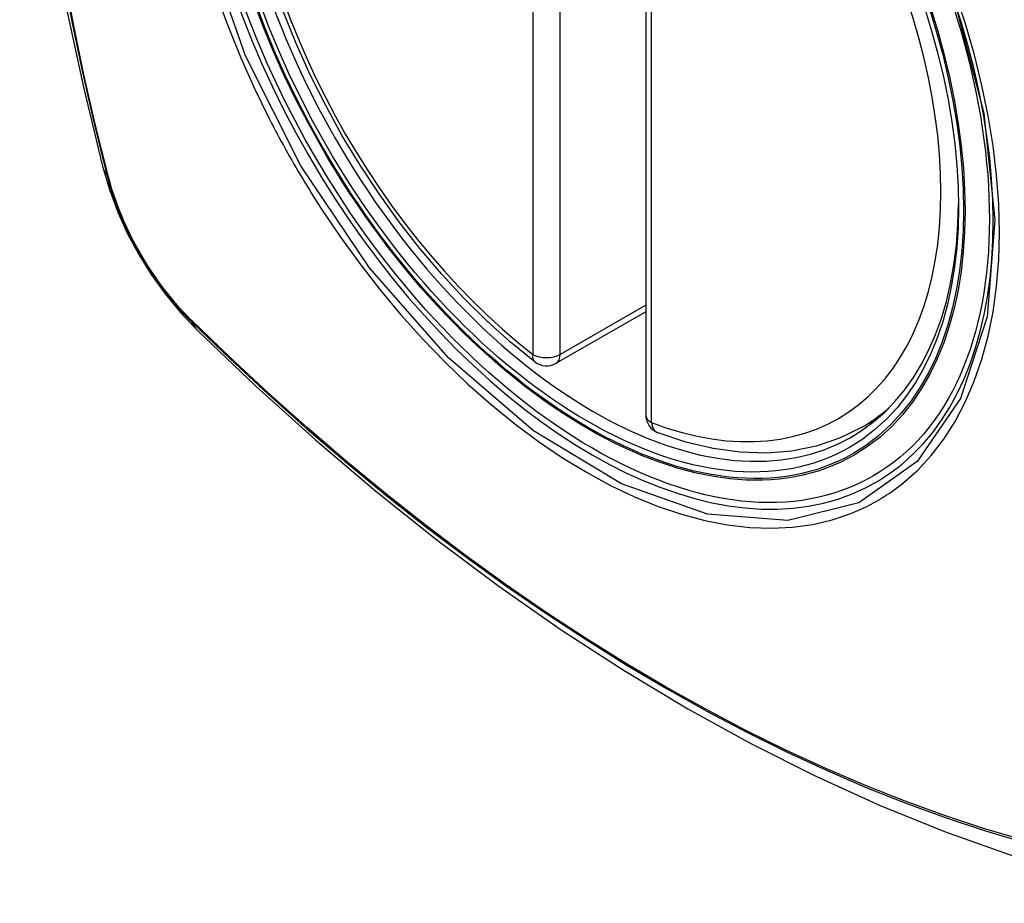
# Model space of a CAD drawing. Header units: inches. Extents: x 338.7 to 398.8, y 125.2 to 189.8.
# Tile 31 of 95: x 394.467 to 395.069, y 155.236 to 155.775. Entities that reach past the tile are written whole.
import ezdxf

# ---------------------------------------------------------------- set-up
doc = ezdxf.new("R2010")
doc.units = ezdxf.units.IN
doc.header["$MEASUREMENT"] = 0
doc.layers.add('Visible Edges(ANSI)', color=7, linetype='Continuous', lineweight=25)
doc.layers.add('Visible Tangent Edges(ANSI)', color=7, linetype='Continuous', lineweight=25)

msp = doc.modelspace()

# ---------------------------------------------------------------- linework, layer by layer
at = {"layer": 'Visible Edges(ANSI)'}
for p, q in [((394.84974, 156.01947), (394.84974, 155.53417)), ((394.84974, 155.5971), (394.79506, 155.56562)), ((394.98155, 155.52643), (394.99185, 155.53236))]:
    msp.add_line(p, q, dxfattribs=at)
at = {"layer": 'Visible Edges(ANSI)', "flags": 128}
for points in [[(394.52145, 156.39382), (394.50861, 156.35571), (394.49756, 156.31648), (394.48827, 156.27619), (394.48071, 156.23492), (394.47487, 156.19273), (394.47073, 156.14968), (394.46825, 156.10584), (394.46743, 156.06127), (394.46825, 156.01602), (394.47067, 155.97017), (394.47469, 155.92377), (394.48029, 155.8769), (394.48744, 155.82961), (394.49612, 155.78197), (394.50631, 155.73406), (394.51798, 155.68594)], [(394.78193, 155.56652), (394.76723, 155.57852), (394.7528, 155.59151), (394.73871, 155.60542), (394.72501, 155.62018), (394.71176, 155.63575), (394.69903, 155.65204), (394.68687, 155.66898), (394.67533, 155.6865), (394.66445, 155.70451), (394.6543, 155.72295), (394.64491, 155.74171), (394.63633, 155.76073), (394.6286, 155.77991)], [(394.51798, 155.68594), (394.52222, 155.67164), (394.52736, 155.65791), (394.53335, 155.6447), (394.54016, 155.63197), (394.54778, 155.61971), (394.55623, 155.60792), (394.56555, 155.59659), (394.57583, 155.58577)], [(394.57583, 155.58577), (394.61164, 155.55164), (394.64802, 155.51891), (394.6849, 155.48763), (394.72226, 155.45785), (394.76003, 155.42963), (394.79817, 155.40301), (394.83664, 155.37805), (394.87539, 155.3548), (394.91437, 155.3333), (394.95355, 155.3136), (394.99287, 155.29575), (395.0323, 155.2798), (395.07179, 155.2658), (395.1113, 155.25381), (395.15078, 155.24386), (395.19017, 155.23603)], [(394.98155, 155.52643), (394.96817, 155.51986), (394.95393, 155.51505), (394.93897, 155.51203), (394.92341, 155.5108), (394.90738, 155.51133), (394.89097, 155.51359), (394.87427, 155.51754), (394.85738, 155.52312)]]:
    msp.add_lwpolyline(points, dxfattribs=at)
at = {"layer": 'Visible Edges(ANSI)'}
for centre, start, end in [((394.78917, 155.57585), 232.21581, 299.93599), ((394.86155, 155.53417), 180, 249.36936)]:
    msp.add_arc(centre, 0.01181, start, end, dxfattribs=at)
msp.add_ellipse((394.81457, 155.79145), major_axis=(-0.15963, 0.2772), ratio=0.578093, dxfattribs=at)
msp.add_ellipse((394.81805, 155.79345), major_axis=(0.15718, -0.27294), ratio=0.578093, start_param=2.362013, end_param=7.062765, dxfattribs=at)
at = {"layer": 'Visible Tangent Edges(ANSI)'}
for p, q in [((394.78081, 156.05634), (394.78081, 155.57104)), ((394.79752, 155.57104), (394.79752, 156.05634)), ((394.85319, 155.52936), (394.85319, 156.01466)), ((394.52151, 155.67983), (394.52139, 155.68028)), ((394.84974, 155.60111), (394.79752, 155.57104)), ((394.57258, 155.59163), (394.57224, 155.59196))]:
    msp.add_line(p, q, dxfattribs=at)
at = {"layer": 'Visible Tangent Edges(ANSI)', "flags": 128}
for points in [[(395.03831, 155.7869), (395.05623, 155.71828), (395.06295, 155.65294), (395.05819, 155.59404), (395.04207, 155.54413), (395.01556, 155.50568), (394.97984, 155.48049), (394.93654, 155.46965), (394.88742, 155.47358), (394.83486, 155.49209), (394.78127, 155.52441), (394.72923, 155.56895), (394.68102, 155.62379), (394.63908, 155.68614), (394.60537, 155.75326), (394.58115, 155.82241)], [(394.49352, 155.80503), (394.4993, 155.77415), (394.50575, 155.74309), (394.51285, 155.71187), (394.52061, 155.68052)], [(394.52139, 155.68028), (394.51362, 155.71157), (394.5065, 155.74272), (394.50004, 155.77371), (394.49424, 155.80453)], [(395.00659, 155.49221), (395.01566, 155.50024), (395.02406, 155.50924), (395.03174, 155.51919), (395.0387, 155.5301), (395.04493, 155.54192), (395.05039, 155.5546), (395.05505, 155.56806), (395.05889, 155.58224), (395.06188, 155.59708), (395.06401, 155.61257), (395.06529, 155.62872), (395.06572, 155.64546), (395.0653, 155.6627), (395.06402, 155.68036), (395.06188, 155.69836), (395.05889, 155.71665), (395.05507, 155.73519), (395.05043, 155.75391), (395.04499, 155.77277), (395.03876, 155.79169)], [(394.58791, 155.78971), (394.59485, 155.77078), (394.6025, 155.75197), (394.61085, 155.73334), (394.61986, 155.71491)], [(394.61986, 155.71491), (394.62106, 155.71258), (394.62227, 155.71025), (394.62348, 155.70792), (394.62471, 155.7056), (394.62595, 155.70329), (394.6272, 155.70098), (394.62846, 155.69867), (394.62973, 155.69637), (394.63101, 155.69407), (394.6323, 155.69178), (394.6336, 155.68949), (394.63491, 155.68721), (394.63623, 155.68494), (394.63756, 155.68267), (394.6389, 155.6804), (394.64025, 155.67815), (394.64161, 155.67589), (394.64298, 155.67365), (394.64436, 155.67141), (394.64574, 155.66917), (394.64714, 155.66695), (394.64855, 155.66473), (394.64996, 155.66251), (394.65139, 155.66031)], [(394.52061, 155.68052), (394.5217, 155.67647), (394.5229, 155.6724), (394.52422, 155.66833), (394.52564, 155.66425), (394.52716, 155.66018), (394.52879, 155.65612), (394.53052, 155.65207), (394.53235, 155.64804), (394.53427, 155.64403), (394.53628, 155.64006), (394.53839, 155.63612), (394.54058, 155.63223), (394.54285, 155.62839), (394.54521, 155.6246), (394.54764, 155.62087), (394.55015, 155.61721), (394.55272, 155.61361), (394.55537, 155.61009), (394.55807, 155.60665), (394.56083, 155.6033), (394.56365, 155.60003), (394.56652, 155.59686), (394.56944, 155.59379), (394.57239, 155.59082)], [(394.57224, 155.59196), (394.56935, 155.59488), (394.5665, 155.59791), (394.56369, 155.60103), (394.56094, 155.60424), (394.55824, 155.60753), (394.5556, 155.6109), (394.55302, 155.61435), (394.5505, 155.61787), (394.54805, 155.62146), (394.54567, 155.6251), (394.54337, 155.62881), (394.54115, 155.63257), (394.53901, 155.63637), (394.53695, 155.64022), (394.53498, 155.6441), (394.53309, 155.64802), (394.5313, 155.65196), (394.5296, 155.65592), (394.528, 155.6599), (394.5265, 155.66388), (394.5251, 155.66788), (394.5238, 155.67187), (394.5226, 155.67585), (394.52151, 155.67983)], [(394.65139, 155.66031), (394.66287, 155.64325), (394.67488, 155.62667), (394.68737, 155.61061), (394.70029, 155.59515), (394.7136, 155.58033), (394.72725, 155.56622), (394.74119, 155.55287), (394.75536, 155.54035), (394.76972, 155.52867), (394.78422, 155.51788), (394.79883, 155.50799), (394.81351, 155.49905), (394.8282, 155.4911), (394.84281, 155.48417), (394.85732, 155.47829), (394.87166, 155.47346), (394.88579, 155.4697), (394.89968, 155.46702), (394.91327, 155.46543), (394.92651, 155.46495), (394.93936, 155.46556), (394.95176, 155.46727), (394.96367, 155.47006), (394.97506, 155.47391)], [(394.57239, 155.59082), (394.59567, 155.56844), (394.6192, 155.54666), (394.64296, 155.52549), (394.66692, 155.50498), (394.69106, 155.48515), (394.71533, 155.46601), (394.73973, 155.4476), (394.76421, 155.42994), (394.78875, 155.41304), (394.81331, 155.39693), (394.83787, 155.38161), (394.86242, 155.36709), (394.88697, 155.35337), (394.91151, 155.34045), (394.93603, 155.32833), (394.96049, 155.31703), (394.98486, 155.30657), (395.00913, 155.29695), (395.03327, 155.28819), (395.05729, 155.28027), (395.08115, 155.27322)], [(395.07989, 155.2748), (395.05612, 155.28178), (395.0322, 155.28962), (395.00815, 155.29831), (394.98397, 155.30786), (394.95968, 155.31826), (394.9353, 155.3295), (394.91085, 155.34157), (394.88638, 155.35445), (394.86189, 155.36813), (394.8374, 155.38262), (394.8129, 155.3979), (394.78839, 155.414), (394.76391, 155.43088), (394.73948, 155.44853), (394.71514, 155.46692), (394.69092, 155.48604), (394.66685, 155.50586), (394.64295, 155.52636), (394.61925, 155.5475), (394.59579, 155.56926), (394.57258, 155.59163)], [(394.97506, 155.47391), (394.97648, 155.47448), (394.97789, 155.47507), (394.97929, 155.47567), (394.98068, 155.47629), (394.98206, 155.47693), (394.98344, 155.47758), (394.9848, 155.47825), (394.98616, 155.47894), (394.9875, 155.47964), (394.98884, 155.48036), (394.99017, 155.4811), (394.99149, 155.48186), (394.9928, 155.48263), (394.9941, 155.48341), (394.99539, 155.48422), (394.99668, 155.48504), (394.99795, 155.48588), (394.99921, 155.48673), (395.00047, 155.48761), (395.00171, 155.48849), (395.00295, 155.4894), (395.00417, 155.49032), (395.00539, 155.49126), (395.00659, 155.49221)]]:
    msp.add_lwpolyline(points, dxfattribs=at)
at = {"layer": 'Visible Tangent Edges(ANSI)'}
for centre, major_axis, ratio, start_param, end_param in [((394.81705, 155.79288), (-0.17285, 0.30015), 0.578093, 5.049711, 10.658253), ((394.817, 155.79285), (-0.1503, 0.261), 0.578093, 5.670484, 8.47055), ((394.817, 155.79285), (0.1503, -0.261), 0.578093, 5.670484, 8.47055), ((394.63236, 155.71539), (-0.11438, -0.02945), 0.352863, 0, 0.142152), ((394.52992, 155.68342), (-0.00953, -0.00245), 0.357658, 0.142431, 0.406138), ((394.57957, 155.59743), (-0.00688, -0.00704), 0.360494, 5.876137, 6.139844), ((394.65849, 155.67013), (-0.08267, -0.08436), 0.355706, 6.140128, 6.283185), ((394.78917, 155.57585), (-0.00724, -0.00933), 0.471826, 5.568124, 6.283185), ((394.78917, 155.57585), (0.01181, 0), 0.575862, 3.926991, 5.497787), ((394.78917, 155.57585), (0.00589, -0.01024), 0.578093, 0, 0.787332), ((394.86155, 155.53417), (-0.01181, 0), 0.575862, 0, 0.785398), ((394.82536, 155.79766), (0.15619, -0.27123), 0.578093, 0, 0.112305), ((394.86155, 155.53417), (-0.00416, -0.01105), 0.667544, 5.394234, 6.283185)]:
    msp.add_ellipse(centre, major_axis=major_axis, ratio=ratio, start_param=start_param, end_param=end_param, dxfattribs=at)
for centre, major_axis in [((394.81765, 155.79322), (0.17078, -0.29656)), ((394.81467, 155.79151), (-0.16238, 0.28198)), ((394.81457, 155.79145), (0.16178, -0.28094))]:
    msp.add_ellipse(centre, major_axis=major_axis, ratio=0.578093, dxfattribs=at)

doc.saveas('drawing.dxf')
